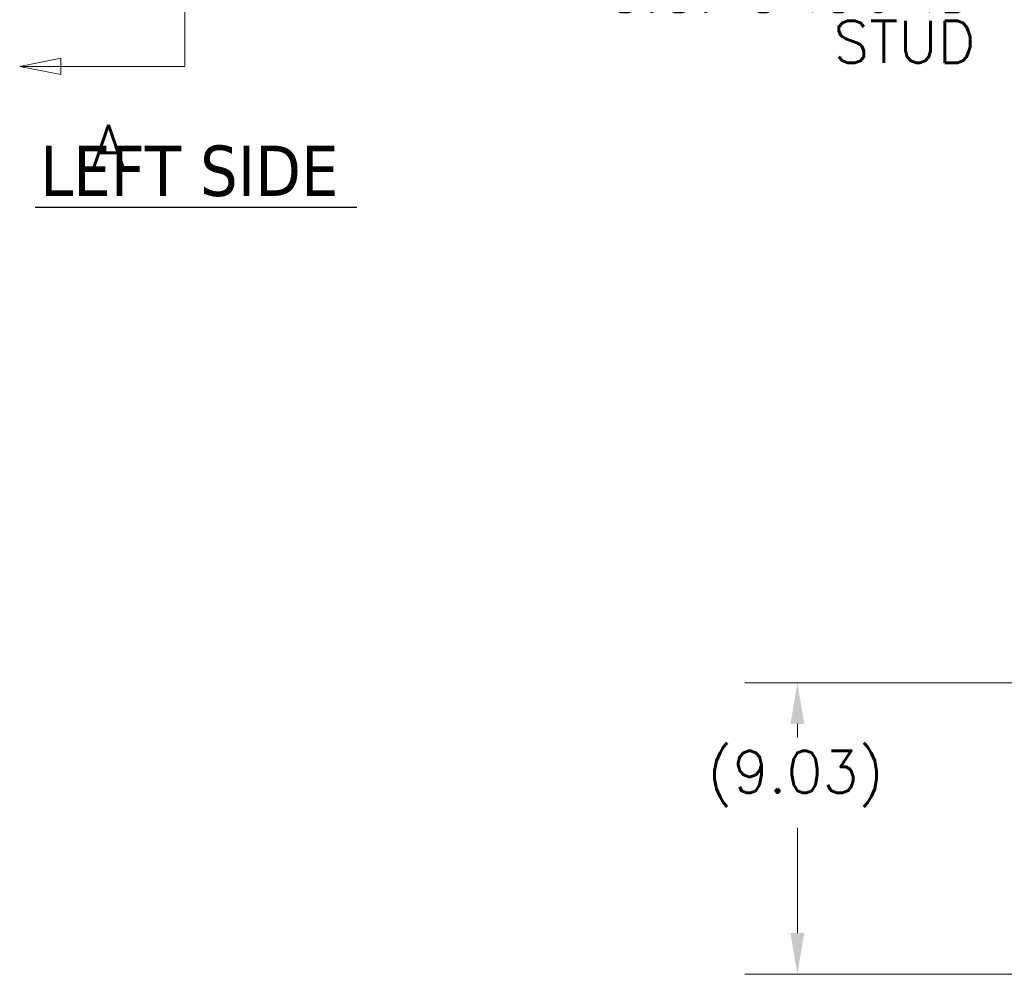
# Model space of a CAD drawing. Header units: inches. Extents: x 7 to 216, y 7 to 136.
# Tile 1 of 30: x 11 to 41, y 32 to 62. Entities that reach past the tile are written whole.
import ezdxf

# ---------------------------------------------------------------- set-up
doc = ezdxf.new("R2010")
doc.units = ezdxf.units.IN
doc.header["$LTSCALE"] = 13
doc.header["$MEASUREMENT"] = 0
doc.linetypes.add('DOUBLE_DASH_CHAIN', pattern=[1.2403, 0.6614, -0.0827, 0.1654, -0.0827, 0.1654, -0.0827])
for name, color, linetype, lineweight in [('Dimension (ANSI)', 7, 'Continuous', 5), ('Section Line (ANSI)', 7, 'DOUBLE_DASH_CHAIN', 5), ('Symbol (ANSI)', 7, 'Continuous', 5)]:
    doc.layers.add(name, color=color, linetype=linetype, lineweight=lineweight)
doc.styles.add('ROMANS', font='romans.shx')
doc.styles.add('Text Style168', font='tahoma.ttf')
doc.dimstyles.new('Default (ANSI)', dxfattribs={"dimscale": 13, "dimtxt": 0.1, "dimasz": 0.098425, "dimexe": 0.125, "dimexo": 0.0625, "dimgap": 0.031496, "dimtad": 0, "dimtih": 1, "dimtoh": 1, "dimrnd": 1e-08, "dimzin": 0, "dimdsep": 46, "dimtxsty": 'ROMANS', "dimcen": 0.09, "dimdle": 0.393701, "dimclrd": 256, "dimclre": 256, "dimclrt": 256, "dimadec": 0, "dimazin": 0, "dimtfac": 1, "dimtofl": 0, "dimtmove": 0, "dimatfit": 3, "dimfxl": 0, "dimtolj": 1, "dimtzin": 0, "dimlwd": -1, "dimlwe": -1, "dimarcsym": 0})

# ---------------------------------------------------------------- blocks, each defined once
blk = doc.blocks.new('2dTransSection0')
at = {"layer": 'Section Line (ANSI)', "linetype": 'DOUBLE_DASH_CHAIN', "ltscale": 0.023576}
blk.add_line((1.2332, 7.8636), (1.2332, 4.6606), dxfattribs=at)
at = {"layer": 'Section Line (ANSI)', "linetype": 'Continuous'}
for p, q in [((0.9375, 4.6801), (0.8395, 4.6606)), ((0.9375, 4.6411), (0.9375, 4.6801)), ((1.2332, 4.6764), (1.2332, 4.6606)), ((0.9375, 4.6606), (0.8395, 4.6606)), ((0.8395, 4.6606), (0.9375, 4.6411)), ((1.2332, 4.6606), (0.9375, 4.6606))]:
    blk.add_line(p, q, dxfattribs=at)
at = {"layer": 'Section Line (ANSI)', "linetype": 'Continuous', "flags": 128}
blk.add_lwpolyline([(0.9375, 4.6801), (0.8395, 4.6606)], dxfattribs=at)
at = {"layer": 'Section Line (ANSI)'}
blk.add_solid([(0.9375, 4.6801), (0.8395, 4.6606), (0.9375, 4.6411), (0.9375, 4.6801)], dxfattribs=at)
at = {"layer": 'Section Line (ANSI)', "insert": (1.0125, 4.4216), "char_height": 0.1, "attachment_point": 7, "style": 'ROMANS'}
blk.add_mtext('A', dxfattribs=at)
blk = doc.blocks.new('*D19')
at = {"layer": 'Defpoints', "color": 0}
for p in [(35.004, 41.495), (49.335, 41.495), (48.598, 32.462)]:
    blk.add_point(p, dxfattribs=at)
at = {"layer": 'Dimension (ANSI)'}
for p, q in [((48.522, 41.495), (33.379, 41.495)), ((35.004, 40.216), (35.004, 39.797)), ((35.004, 33.741), (35.004, 36.997)), ((47.786, 32.462), (33.379, 32.462))]:
    blk.add_line(p, q, dxfattribs=at)
for points in [[(34.791, 40.216), (35.217, 40.216), (35.004, 41.495)], [(34.791, 33.741), (35.217, 33.741), (35.004, 32.462)]]:
    blk.add_solid(points, dxfattribs=at)
at = {"layer": 'Dimension (ANSI)', "insert": (32.218, 39.387), "char_height": 1.3, "attachment_point": 1, "style": 'ROMANS'}
blk.add_mtext('\\A1;{(}9.03{)}', dxfattribs=at)

msp = doc.modelspace()

# ---------------------------------------------------------------- linework, layer by layer
at = {"layer": 'Symbol (ANSI)', "lineweight": 30}
msp.add_line((11.389, 56.221), (21.355, 56.221), dxfattribs=at)

# ---------------------------------------------------------------- block references
at = {"layer": 'Section Line (ANSI)', "xscale": 13, "yscale": 13, "zscale": 13}
msp.add_blockref('2dTransSection0', (0, 0), dxfattribs=at)

# ---------------------------------------------------------------- texts
at = {"layer": 'Symbol (ANSI)', "insert": (40.522, 62.932), "char_height": 1.3, "width": 15.92189, "attachment_point": 6, "line_spacing_factor": 0.72927, "style": 'ROMANS'}
msp.add_mtext('{\\fRomanS|b0|i0;\\H1.3000;1/4-20 X 1/2\\PS.S. GROUND\\P     STUD\\P}', dxfattribs=at)
at = {"layer": 'Symbol (ANSI)', "insert": (11.545, 56.544), "char_height": 1.56, "attachment_point": 7, "line_spacing_factor": 1.775, "style": 'Text Style168'}
msp.add_mtext('LEFT SIDE', dxfattribs=at)

# ---------------------------------------------------------------- dimensions: what is measured, and where the dimension line sits
at = {"layer": 'Dimension (ANSI)'}
dim = msp.add_linear_dim(base=(35.004, 41.495), p1=(48.598, 32.462), p2=(49.335, 41.495), angle=90, text='{(}<>{)}', dimstyle='Default (ANSI)', override={"dimdec": 2, "dimtp": 0, "dimtm": 0, "dimtdec": 2, "dimatfit": 1}, dxfattribs=at)
dim.commit()
dim.dimension.update_dxf_attribs({"geometry": '*D19', "text_midpoint": (35.004, 38.397), "dimtype": 160})

doc.saveas('drawing.dxf')
